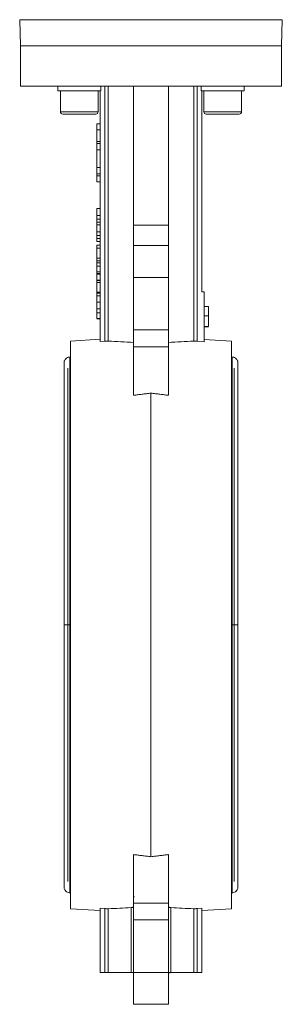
# Model space of a CAD drawing. Header units: millimetres. Extents: x 165 to 832, y 42 to 879.
# Tile 17 of 23: x 660 to 750, y 324 to 664. Entities that reach past the tile are written whole.
import ezdxf

# ---------------------------------------------------------------- set-up
doc = ezdxf.new("R2010")
doc.units = ezdxf.units.MM

msp = doc.modelspace()

# ---------------------------------------------------------------- linework, layer by layer
at = {"color": 7, "linetype": 'Continuous', "lineweight": 15}
for p, q in [((659.71, 663.72), (660.02, 654.73)), ((750.02, 654.73), (750.34, 663.72)), ((660.02, 654.73), (660.02, 640.73)), ((660.02, 654.73), (750.02, 654.73)), ((750.02, 640.73), (750.02, 654.73)), ((660.02, 640.73), (750.02, 640.73)), ((672.88, 640.73), (672.88, 639.13)), ((687.66, 640.73), (687.66, 639.13)), ((689.11, 640.73), (689.11, 552.69)), ((690.26, 552.71), (690.26, 640.73)), ((699.02, 640.73), (699.02, 592.76)), ((711.02, 640.73), (711.02, 592.76)), ((719.79, 640.73), (719.79, 552.71)), ((720.94, 552.69), (720.94, 640.73)), ((722.37, 640.73), (722.37, 639.13)), ((737.16, 640.73), (737.16, 639.13)), ((687.66, 639.13), (672.88, 639.13)), ((673.78, 639.13), (673.78, 631.93)), ((686.78, 631.93), (686.78, 639.13)), ((687.52, 639.13), (687.52, 552.59)), ((737.16, 639.13), (722.37, 639.13)), ((722.52, 569.73), (722.52, 639.13)), ((723.27, 639.13), (723.27, 631.93)), ((736.27, 631.93), (736.27, 639.13)), ((685.98, 631.13), (674.58, 631.13)), ((735.47, 631.13), (724.07, 631.13)), ((686.32, 627.73), (687.52, 627.73)), ((686.32, 627.73), (686.32, 625.73)), ((686.32, 625.73), (687.52, 625.73)), ((686.32, 625.73), (686.32, 621.65)), ((686.32, 621.65), (687.52, 621.65)), ((686.32, 620.93), (686.32, 621.65)), ((687.52, 620.93), (686.32, 620.93)), ((686.32, 620.93), (686.32, 618.77)), ((686.32, 618.77), (687.52, 618.77)), ((686.32, 618.77), (686.32, 612.66)), ((686.32, 612.66), (687.52, 612.66)), ((686.32, 612.66), (686.32, 610.46)), ((686.32, 610.46), (687.52, 610.46)), ((686.32, 609.82), (686.32, 610.46)), ((687.52, 609.82), (686.32, 609.82)), ((686.32, 609.82), (686.32, 607.73)), ((686.32, 607.73), (687.52, 607.73)), ((686.32, 598.47), (687.52, 598.47)), ((686.32, 598.47), (686.32, 596.07)), ((686.32, 596.07), (687.52, 596.07)), ((686.32, 594.84), (687.52, 594.84)), ((686.32, 593.82), (687.52, 593.82)), ((686.32, 592.83), (687.52, 592.83)), ((686.32, 592.83), (686.32, 590.43)), ((711.02, 592.76), (699.02, 592.76)), ((699.02, 592.76), (699.02, 585.73)), ((711.02, 592.76), (711.02, 585.73)), ((686.32, 590.43), (687.52, 590.43)), ((686.32, 589.2), (687.52, 589.2)), ((686.32, 588.18), (687.52, 588.18)), ((687.52, 587.08), (686.32, 587.08)), ((686.32, 585.83), (687.52, 585.83)), ((686.32, 585.83), (686.32, 584.78)), ((686.32, 584.78), (687.52, 584.78)), ((686.32, 584.78), (686.32, 581.43)), ((699.02, 585.73), (711.02, 585.73)), ((699.02, 585.73), (699.02, 574.73)), ((711.02, 585.73), (711.02, 574.73)), ((686.32, 581.43), (687.52, 581.43)), ((686.32, 581.43), (686.32, 580.44)), ((686.32, 580.44), (687.52, 580.44)), ((686.32, 579.78), (687.52, 579.78)), ((686.32, 578.56), (687.52, 578.56)), ((686.32, 576.93), (686.32, 576.62)), ((687.52, 576.62), (686.32, 576.62)), ((686.32, 576.05), (686.32, 576.62)), ((686.32, 576.05), (687.52, 576.05)), ((686.32, 576.05), (686.32, 575.89)), ((686.32, 575.89), (687.52, 575.89)), ((686.32, 575.89), (686.32, 573.8)), ((699.02, 574.73), (711.02, 574.73)), ((699.02, 574.73), (699.02, 556.61)), ((711.02, 574.73), (711.02, 556.61)), ((686.32, 573.8), (687.52, 573.8)), ((686.32, 573.8), (686.32, 573.71)), ((686.32, 573.71), (687.52, 573.71)), ((686.32, 573.71), (686.32, 572.99)), ((686.32, 572.99), (687.52, 572.99)), ((686.32, 572.99), (686.32, 569.67)), ((686.32, 569.67), (687.52, 569.67)), ((686.32, 569.31), (687.52, 569.31)), ((686.32, 568.42), (687.52, 568.42)), ((723.32, 569.73), (722.52, 569.73)), ((723.32, 569.73), (723.32, 552.54)), ((686.32, 566.17), (687.52, 566.17)), ((724.82, 564.73), (723.32, 564.73)), ((724.82, 561.5), (724.82, 564.73)), ((686.32, 563.93), (687.52, 563.93)), ((686.32, 562.53), (687.52, 562.53)), ((724.82, 561.5), (723.32, 561.5)), ((724.82, 557.73), (724.82, 561.5)), ((686.32, 560.51), (687.52, 560.51)), ((686.32, 560.42), (687.52, 560.42)), ((724.82, 557.73), (723.32, 557.73)), ((724.82, 557.65), (723.32, 557.65)), ((699.02, 556.61), (711.02, 556.61)), ((699.02, 556.61), (699.02, 550.81)), ((711.02, 556.61), (711.02, 550.81)), ((687.52, 553.38), (677.27, 552.73)), ((677.27, 356.73), (677.27, 552.73)), ((687.52, 552.59), (689.11, 552.69)), ((711.02, 550.81), (699.02, 550.81)), ((699.02, 550.81), (699.02, 534.03)), ((711.02, 550.81), (711.02, 534.03)), ((723.32, 552.54), (720.94, 552.69)), ((732.77, 552.73), (723.32, 553.33)), ((732.77, 552.73), (732.77, 356.73)), ((677.27, 547.23), (677.02, 547.23)), ((733.02, 547.23), (732.77, 547.23)), ((705.02, 374.71), (705.02, 534.76)), ((699.02, 375.44), (699.02, 358.66)), ((711.02, 358.66), (711.02, 375.44)), ((677.02, 362.23), (677.27, 362.23)), ((699.38, 360.83), (698.98, 360.83)), ((732.77, 362.23), (733.02, 362.23)), ((698.17, 334.73), (698.17, 357.14)), ((699.02, 358.66), (699.02, 352.86)), ((699.02, 358.66), (711.02, 358.66)), ((711.02, 358.66), (711.02, 352.86)), ((711.88, 334.73), (711.88, 357.14)), ((677.27, 356.73), (687.52, 356.09)), ((689.11, 356.78), (687.52, 356.88)), ((687.52, 334.73), (687.52, 356.88)), ((689.11, 334.73), (689.11, 356.78)), ((690.26, 356.76), (690.26, 334.73)), ((719.79, 334.73), (719.79, 356.76)), ((722.52, 356.88), (720.94, 356.78)), ((720.94, 334.73), (720.94, 356.78)), ((722.52, 356.88), (722.52, 334.73)), ((722.52, 356.09), (732.77, 356.73)), ((711.02, 352.86), (699.02, 352.86)), ((699.02, 352.86), (699.02, 334.73)), ((711.02, 352.86), (711.02, 334.73)), ((687.52, 334.73), (689.11, 334.73)), ((689.11, 334.73), (690.26, 334.73)), ((690.26, 334.73), (698.17, 334.73)), ((698.17, 334.73), (699.02, 334.73)), ((711.02, 334.73), (699.02, 334.73)), ((699.02, 334.73), (699.02, 323.73)), ((711.02, 334.73), (711.02, 323.73)), ((711.02, 334.73), (711.88, 334.73)), ((711.02, 334.63), (711.61, 334.63)), ((711.61, 334.63), (711.61, 334.73)), ((711.88, 334.73), (719.79, 334.73)), ((719.79, 334.73), (720.94, 334.73)), ((720.94, 334.73), (722.52, 334.73)), ((699.02, 323.73), (711.02, 323.73))]:
    msp.add_line(p, q, dxfattribs=at)
at = {"color": 8, "linetype": 'Continuous', "lineweight": 15}
for p, q in [((750.34, 663.72), (659.71, 663.72)), ((673.78, 631.93), (686.78, 631.93)), ((723.27, 631.93), (736.27, 631.93)), ((677.02, 454.73), (677.02, 547.23)), ((733.02, 547.23), (733.02, 454.73)), ((676.36, 543.35), (676.36, 454.73)), ((733.69, 454.73), (733.69, 543.35)), ((676.36, 454.73), (676.36, 366.12)), ((677.02, 362.23), (677.02, 454.73)), ((733.02, 454.73), (733.02, 362.23)), ((733.69, 366.12), (733.69, 454.73))]:
    msp.add_line(p, q, dxfattribs=at)
at = {"color": 7, "linetype": 'Continuous', "lineweight": 15}
for centre, start, end in [((674.58, 631.93), 180, 270), ((685.98, 631.93), 270, 0), ((724.07, 631.93), 180, 270), ((735.47, 631.93), 270, 0)]:
    msp.add_arc(centre, 0.8, start, end, dxfattribs=at)
for centre, start_param, end_param in [((684.55, 454.73), 1.467704, 1.530219), ((725.49, 454.73), 1.611374, 1.673889), ((684.55, 454.73), 4.752967, 4.809386), ((725.49, 454.73), 4.615392, 4.671811)]:
    msp.add_ellipse(centre, major_axis=(140.61, 0), ratio=0.697362, start_param=start_param, end_param=end_param, dxfattribs=at)
for points, knots in [([(686.32, 596.07), (686.32, 596.01), (686.32, 595.88), (686.32, 595.7), (686.32, 595.52), (686.32, 595.36), (686.32, 595.21), (686.32, 595.08), (686.32, 594.95), (686.32, 594.87), (686.32, 594.84)], [0, 0, 0, 0, 0.1579, 0.306842, 0.44568, 0.575694, 0.694652, 0.806148, 0.907759, 1, 1, 1, 1]), ([(686.32, 594.84), (686.32, 594.74), (686.32, 594.55), (686.32, 594.28), (686.32, 594.04), (686.32, 593.89), (686.32, 593.82)], [0, 0, 0, 0, 0.261195, 0.513143, 0.757809, 1, 1, 1, 1]), ([(686.32, 593.82), (686.32, 593.77), (686.32, 593.68), (686.32, 593.56), (686.32, 593.44), (686.32, 593.33), (686.32, 593.24), (686.32, 593.15), (686.32, 593.07), (686.32, 592.99), (686.32, 592.93), (686.32, 592.88), (686.32, 592.83), (686.32, 592.79), (686.32, 592.76), (686.32, 592.74), (686.32, 592.73), (686.32, 592.72), (686.32, 592.72)], [0, 0, 0, 0, 0.056812, 0.113882, 0.170533, 0.227547, 0.285353, 0.343701, 0.403, 0.463842, 0.525815, 0.588967, 0.653271, 0.719097, 0.786749, 0.855788, 0.926836, 1, 1, 1, 1]), ([(686.32, 590.43), (686.32, 590.37), (686.32, 590.24), (686.32, 590.06), (686.32, 589.88), (686.32, 589.72), (686.32, 589.57), (686.32, 589.44), (686.32, 589.31), (686.32, 589.23), (686.32, 589.2)], [0, 0, 0, 0, 0.1579, 0.306842, 0.44568, 0.575694, 0.694652, 0.806148, 0.907759, 1, 1, 1, 1]), ([(686.32, 589.2), (686.32, 589.1), (686.32, 588.91), (686.32, 588.64), (686.32, 588.4), (686.32, 588.25), (686.32, 588.18)], [0, 0, 0, 0, 0.261195, 0.513143, 0.757809, 1, 1, 1, 1]), ([(686.32, 588.18), (686.32, 588.13), (686.32, 588.04), (686.32, 587.92), (686.32, 587.8), (686.32, 587.69), (686.32, 587.6), (686.32, 587.51), (686.32, 587.43), (686.32, 587.35), (686.32, 587.29), (686.32, 587.24), (686.32, 587.19), (686.32, 587.15), (686.32, 587.12), (686.32, 587.1), (686.32, 587.09), (686.32, 587.08), (686.32, 587.08)], [0, 0, 0, 0, 0.056812, 0.113882, 0.170533, 0.227547, 0.285353, 0.343701, 0.403, 0.463842, 0.525815, 0.588967, 0.653271, 0.719097, 0.786749, 0.855788, 0.926836, 1, 1, 1, 1]), ([(686.32, 580.41), (686.32, 580.37), (686.32, 580.16), (686.32, 579.95), (686.32, 579.78)], [0, 0, 0, 0, 0.190043, 1, 1, 1, 1]), ([(686.32, 579.78), (686.32, 579.7), (686.32, 579.54), (686.32, 579.32), (686.32, 579.12), (686.32, 578.94), (686.32, 578.77), (686.32, 578.63), (686.32, 578.5), (686.32, 578.39), (686.32, 578.3), (686.32, 578.23), (686.32, 578.19), (686.32, 578.19), (686.32, 578.19)], [0, 0, 0, 0, 0.089247, 0.173144, 0.252617, 0.32892, 0.404658, 0.481473, 0.561848, 0.645611, 0.732278, 0.81917, 0.90807, 1, 1, 1, 1]), ([(686.32, 578.56), (686.32, 578.45), (686.32, 578.22), (686.32, 577.91), (686.32, 577.62), (686.32, 577.35), (686.32, 577.12), (686.32, 576.92), (686.32, 576.75), (686.32, 576.66), (686.32, 576.62)], [0, 0, 0, 0, 0.14267, 0.281194, 0.417328, 0.551215, 0.678738, 0.795014, 0.90199, 1, 1, 1, 1]), ([(686.32, 569.66), (686.32, 569.55), (686.32, 569.33), (686.32, 569.01), (686.32, 568.72), (686.32, 568.46), (686.32, 568.22), (686.32, 568.02), (686.32, 567.85), (686.32, 567.76), (686.32, 567.72)], [0, 0, 0, 0, 0.14267, 0.281194, 0.417328, 0.551215, 0.678738, 0.795014, 0.90199, 1, 1, 1, 1]), ([(686.32, 569.53), (686.32, 569.46), (686.32, 569.33), (686.32, 569.32), (686.32, 569.31)], [0, 0, 0, 0, 0.46579, 1, 1, 1, 1]), ([(686.32, 568.42), (686.32, 568.42), (686.32, 568.41), (686.32, 568.4), (686.32, 568.38), (686.32, 568.36), (686.32, 568.32), (686.32, 568.28), (686.32, 568.23), (686.32, 568.17), (686.32, 568.1), (686.32, 568.03), (686.32, 567.95), (686.32, 567.86), (686.32, 567.76), (686.32, 567.65), (686.32, 567.54), (686.32, 567.42), (686.32, 567.29), (686.32, 567.16), (686.32, 567.01), (686.32, 566.86), (686.32, 566.7), (686.32, 566.53), (686.32, 566.35), (686.32, 566.23), (686.32, 566.17)], [0, 0, 0, 0, 0.063107, 0.123601, 0.180954, 0.235235, 0.287069, 0.336283, 0.38263, 0.426577, 0.46817, 0.508205, 0.546579, 0.583596, 0.619179, 0.653535, 0.687315, 0.720578, 0.753382, 0.786408, 0.819524, 0.853561, 0.888321, 0.924004, 0.961355, 1, 1, 1, 1]), ([(686.32, 566.17), (686.32, 566.08), (686.32, 565.91), (686.32, 565.65), (686.32, 565.41), (686.32, 565.18), (686.32, 564.97), (686.32, 564.78), (686.32, 564.62), (686.32, 564.48), (686.32, 564.36), (686.32, 564.26), (686.32, 564.16), (686.32, 564.1), (686.32, 564.05), (686.32, 564.01), (686.32, 563.99), (686.32, 563.97), (686.32, 563.95), (686.32, 563.94), (686.32, 563.93), (686.32, 563.93), (686.32, 563.93)], [0, 0, 0, 0, 0.056718, 0.111426, 0.164268, 0.21633, 0.267531, 0.31743, 0.367538, 0.41827, 0.471459, 0.528014, 0.588104, 0.65217, 0.686377, 0.723292, 0.762635, 0.804759, 0.849446, 0.896722, 0.946895, 1, 1, 1, 1]), ([(686.32, 564.32), (686.32, 564.26), (686.32, 564.15), (686.32, 563.96), (686.32, 563.76), (686.32, 563.54), (686.32, 563.31), (686.32, 563.06), (686.32, 562.8), (686.32, 562.62), (686.32, 562.53)], [0, 0, 0, 0, 0.125625, 0.247619, 0.368528, 0.488104, 0.609878, 0.735382, 0.864448, 1, 1, 1, 1]), ([(686.32, 562.53), (686.32, 562.46), (686.32, 562.32), (686.32, 562.13), (686.32, 561.94), (686.32, 561.76), (686.32, 561.59), (686.32, 561.44), (686.32, 561.29), (686.32, 561.15), (686.32, 561.02), (686.32, 560.91), (686.32, 560.8), (686.32, 560.72), (686.32, 560.64), (686.32, 560.58), (686.32, 560.54), (686.32, 560.52), (686.32, 560.51)], [0, 0, 0, 0, 0.068499, 0.134572, 0.198208, 0.259784, 0.319951, 0.379508, 0.438814, 0.498497, 0.558182, 0.617438, 0.677522, 0.737959, 0.80033, 0.86409, 0.930622, 1, 1, 1, 1]), ([(689.11, 552.69), (689.32, 552.7), (689.52, 552.71), (689.91, 552.72), (690.09, 552.72), (690.26, 552.71)], [0, 0, 0, 0, 0.5, 0.5, 1, 1, 1, 1]), ([(719.79, 552.71), (719.96, 552.72), (720.14, 552.72), (720.53, 552.71), (720.73, 552.7), (720.94, 552.69)], [0, 0, 0, 0, 0.5, 0.5, 1, 1, 1, 1]), ([(675.05, 545.57), (675.05, 545.47), (675.04, 545.28), (675.03, 544.23), (675.03, 542.85), (675.02, 541.23), (675.02, 539.54), (675.02, 537.88), (675.02, 536.28), (675.02, 533.77), (675.02, 529.85), (675.02, 524), (675.02, 517.28), (675.02, 509.83), (675.02, 501.79), (675.02, 495.27), (675.02, 490.69), (675.02, 488.21), (675.02, 485.74), (675.02, 483.07), (675.02, 479.58), (675.02, 474.9), (675.02, 468.94), (675.02, 462.1), (675.02, 457.26), (675.02, 454.73)], [0, 0, 0, 0, 0.056451, 0.107744, 0.153805, 0.194638, 0.230302, 0.260887, 0.286642, 0.31119, 0.378123, 0.446686, 0.515681, 0.584407, 0.653117, 0.720741, 0.740142, 0.759068, 0.777528, 0.795907, 0.818715, 0.854684, 0.89783, 0.946771, 1, 1, 1, 1]), ([(677.02, 547.23), (676.84, 547.22), (676.44, 547.19), (675.84, 546.9), (675.4, 546.45), (675.15, 545.98), (675.08, 545.71), (675.05, 545.57)], [0, 0, 0, 0, 0.1952, 0.430465, 0.702828, 0.8498, 1, 1, 1, 1]), ([(735, 545.57), (734.96, 545.71), (734.9, 545.98), (734.65, 546.45), (734.21, 546.9), (733.61, 547.19), (733.21, 547.22), (733.02, 547.23)], [0, 0, 0, 0, 0.1502, 0.297172, 0.569535, 0.8048, 1, 1, 1, 1]), ([(735.02, 454.73), (735.02, 457.24), (735.02, 461.94), (735.02, 468.41), (735.02, 473.7), (735.02, 478.07), (735.02, 481.94), (735.02, 485.72), (735.02, 491.19), (735.02, 498.17), (735.02, 506.34), (735.02, 513.31), (735.02, 519.12), (735.02, 523.81), (735.02, 527.9), (735.02, 530.97), (735.02, 533.4), (735.02, 535.48), (735.02, 537.71), (735.02, 539.96), (735.02, 542.09), (735.01, 543.9), (735.01, 545.24), (735, 545.46), (735, 545.57)], [0, 0, 0, 0, 0.052832, 0.099199, 0.137259, 0.166406, 0.194103, 0.2222, 0.250662, 0.317841, 0.385157, 0.452674, 0.503376, 0.552805, 0.599374, 0.642957, 0.668166, 0.698673, 0.734634, 0.776201, 0.823496, 0.876588, 0.935465, 1, 1, 1, 1]), ([(699.02, 534.03), (699.5, 534.09), (700.47, 534.22), (701.95, 534.4), (703.47, 534.58), (704.5, 534.7), (705.02, 534.76)], [0, 0, 0, 0, 0.239495, 0.485991, 0.739491, 1, 1, 1, 1]), ([(705.02, 534.76), (705.55, 534.7), (706.57, 534.58), (708.1, 534.4), (709.57, 534.22), (710.55, 534.09), (711.02, 534.03)], [0, 0, 0, 0, 0.260509, 0.514009, 0.760505, 1, 1, 1, 1]), ([(675.02, 454.73), (675.02, 452.23), (675.02, 447.53), (675.02, 441.06), (675.02, 435.77), (675.02, 431.4), (675.02, 427.53), (675.02, 423.75), (675.02, 418.28), (675.02, 411.3), (675.02, 403.13), (675.02, 396.16), (675.02, 390.35), (675.02, 385.65), (675.02, 381.57), (675.02, 378.5), (675.02, 376.07), (675.02, 373.99), (675.02, 371.76), (675.03, 369.51), (675.03, 367.38), (675.03, 365.57), (675.04, 364.23), (675.05, 364.01), (675.05, 363.9)], [0, 0, 0, 0, 0.052832, 0.099199, 0.137259, 0.166406, 0.194103, 0.2222, 0.250662, 0.317841, 0.385157, 0.452674, 0.503376, 0.552805, 0.599374, 0.642957, 0.668166, 0.698673, 0.734634, 0.776201, 0.823496, 0.876588, 0.935465, 1, 1, 1, 1]), ([(735, 363.9), (735, 364), (735.01, 364.19), (735.02, 365.24), (735.02, 366.62), (735.02, 368.24), (735.02, 369.93), (735.02, 371.59), (735.02, 373.19), (735.02, 375.7), (735.02, 379.62), (735.02, 385.47), (735.02, 392.19), (735.02, 399.64), (735.02, 407.68), (735.02, 414.2), (735.02, 418.78), (735.02, 421.26), (735.02, 423.73), (735.02, 426.4), (735.02, 429.89), (735.02, 434.57), (735.02, 440.53), (735.02, 447.37), (735.02, 452.21), (735.02, 454.73)], [0, 0, 0, 0, 0.056451, 0.107744, 0.153805, 0.194638, 0.230302, 0.260887, 0.286642, 0.31119, 0.378123, 0.446686, 0.515681, 0.584407, 0.653117, 0.720741, 0.740142, 0.759068, 0.777528, 0.795907, 0.818715, 0.854684, 0.89783, 0.946771, 1, 1, 1, 1]), ([(705.02, 374.71), (704.5, 374.77), (703.47, 374.89), (701.95, 375.07), (700.47, 375.25), (699.5, 375.38), (699.02, 375.44)], [0, 0, 0, 0, 0.2605092, 0.5140093, 0.7605047, 1, 1, 1, 1]), ([(711.02, 375.44), (710.55, 375.38), (709.57, 375.25), (708.1, 375.07), (706.57, 374.89), (705.55, 374.77), (705.02, 374.71)], [0, 0, 0, 0, 0.239495, 0.485991, 0.739491, 1, 1, 1, 1]), ([(675.05, 363.9), (675.08, 363.76), (675.15, 363.49), (675.4, 363.02), (675.84, 362.57), (676.44, 362.28), (676.84, 362.25), (677.02, 362.23)], [0, 0, 0, 0, 0.1502, 0.297172, 0.569535, 0.8048, 1, 1, 1, 1]), ([(733.02, 362.23), (733.21, 362.25), (733.61, 362.28), (734.21, 362.57), (734.65, 363.02), (734.9, 363.49), (734.96, 363.76), (735, 363.9)], [0, 0, 0, 0, 0.1952, 0.430465, 0.702828, 0.8498, 1, 1, 1, 1]), ([(699.02, 357.41), (699.02, 357.37), (699.01, 357.34), (698.93, 357.28), (698.87, 357.26), (698.73, 357.21), (698.64, 357.19), (698.42, 357.16), (698.3, 357.15), (698.17, 357.14)], [0, 0, 0, 0, 0.25, 0.25, 0.5, 0.5, 0.75, 0.75, 1, 1, 1, 1]), ([(711.88, 357.14), (711.74, 357.15), (711.62, 357.16), (711.41, 357.19), (711.32, 357.21), (711.17, 357.26), (711.12, 357.28), (711.04, 357.34), (711.02, 357.37), (711.02, 357.41)], [0, 0, 0, 0, 0.25, 0.25, 0.5, 0.5, 0.75, 0.75, 1, 1, 1, 1]), ([(690.26, 356.76), (690.09, 356.75), (689.91, 356.75), (689.52, 356.76), (689.32, 356.77), (689.11, 356.78)], [0, 0, 0, 0, 0.5, 0.5, 1, 1, 1, 1]), ([(720.94, 356.78), (720.73, 356.77), (720.53, 356.76), (720.14, 356.75), (719.96, 356.75), (719.79, 356.76)], [0, 0, 0, 0, 0.5, 0.5, 1, 1, 1, 1])]:
    msp.add_open_spline(points, degree=3, knots=knots, dxfattribs=at)
at = {"color": 8, "linetype": 'Continuous', "lineweight": 15}
for points in [[(677.02, 454.73), (676.86, 454.73), (676.51, 454.73), (676.01, 454.73), (675.56, 454.73), (675.22, 454.73), (675.03, 454.73), (675.04, 454.73), (675.05, 454.73)], [(733.02, 454.73), (733.19, 454.73), (733.54, 454.73), (734.04, 454.73), (734.49, 454.73), (734.83, 454.73), (735.01, 454.73), (735, 454.73), (735, 454.73)]]:
    msp.add_open_spline(points, degree=3, knots=[0, 0, 0, 0, 0.153735, 0.335979, 0.507539, 0.694582, 0.890452, 1, 1, 1, 1], dxfattribs=at)

doc.saveas('drawing.dxf')
